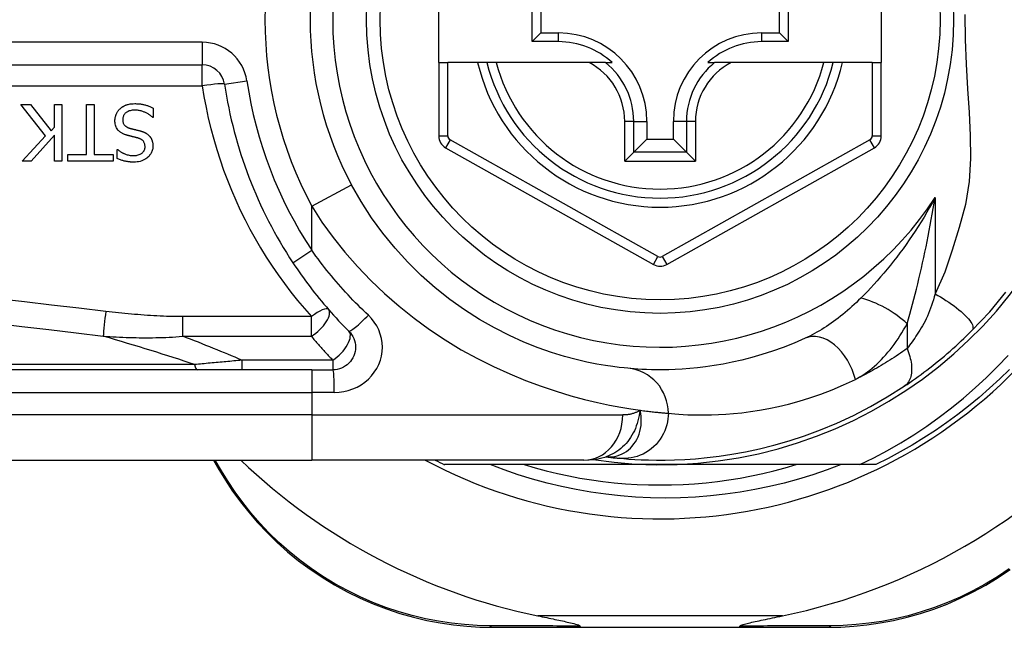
# Model space of a CAD drawing. Header units: inches. Extents: x 3.4 to 82.4, y 3.9 to 45.4.
# Tile 34 of 79: x 4.219 to 5.078, y 26.917 to 27.447. Entities that reach past the tile are written whole.
import ezdxf

# ---------------------------------------------------------------- set-up
doc = ezdxf.new("R2010")
doc.units = ezdxf.units.IN
doc.header["$MEASUREMENT"] = 0
doc.layers.add('Visible Edges(ANSI)', color=7, linetype='Continuous', lineweight=25)
doc.layers.add('Visible Tangent Edges(ANSI)', color=7, linetype='Continuous', lineweight=25)

msp = doc.modelspace()

# ---------------------------------------------------------------- linework, layer by layer
at = {"layer": 'Visible Edges(ANSI)'}
for p, q in [((4.58479, 27.4096), (4.58479, 27.4844)), ((4.97062, 27.4844), (4.97062, 27.4096)), ((4.66613, 27.42786), (4.66613, 27.46615)), ((4.88945, 27.46615), (4.88945, 27.42786)), ((4.6737, 27.45857), (4.6737, 27.43543)), ((4.88188, 27.43543), (4.88188, 27.45857)), ((4.66613, 27.42786), (4.6737, 27.43543)), ((4.68921, 27.42786), (4.66613, 27.42786)), ((4.6737, 27.43543), (4.68921, 27.43543)), ((4.86637, 27.43543), (4.88188, 27.43543)), ((4.88945, 27.42786), (4.86637, 27.42786)), ((4.88945, 27.42786), (4.88188, 27.43543)), ((3.72661, 27.40764), (4.37859, 27.40764)), ((4.58479, 27.4096), (4.58479, 27.34565)), ((4.58479, 27.4096), (4.59266, 27.4096)), ((4.61874, 27.4096), (4.59266, 27.4096)), ((4.62684, 27.4096), (4.61874, 27.4096)), ((4.63497, 27.4096), (4.62684, 27.4096)), ((4.71595, 27.4096), (4.63497, 27.4096)), ((4.73023, 27.4096), (4.71595, 27.4096)), ((4.73023, 27.4096), (4.73614, 27.4096)), ((4.81945, 27.4096), (4.82536, 27.4096)), ((4.83963, 27.4096), (4.82536, 27.4096)), ((4.92061, 27.4096), (4.83963, 27.4096)), ((4.92874, 27.4096), (4.92061, 27.4096)), ((4.93684, 27.4096), (4.92874, 27.4096)), ((4.96274, 27.4096), (4.93684, 27.4096)), ((4.96274, 27.4096), (4.97062, 27.4096)), ((4.97062, 27.34565), (4.97062, 27.4096)), ((4.24199, 27.34573), (4.22041, 27.37297)), ((4.22041, 27.37297), (4.2289, 27.37297)), ((4.2289, 27.37297), (4.24689, 27.35007)), ((4.24976, 27.37297), (4.2563, 27.37297)), ((4.24976, 27.35331), (4.24976, 27.37297)), ((4.2563, 27.37297), (4.2563, 27.32375)), ((4.2778, 27.32958), (4.2778, 27.37297)), ((4.2778, 27.37297), (4.28434, 27.37297)), ((4.28434, 27.37297), (4.28434, 27.32958)), ((4.33594, 27.37002), (4.33594, 27.3618)), ((4.33594, 27.3618), (4.33547, 27.3618)), ((4.24689, 27.35007), (4.24976, 27.35331)), ((4.76622, 27.35842), (4.76622, 27.34292)), ((4.78936, 27.34292), (4.78936, 27.35842)), ((4.22161, 27.32375), (4.24199, 27.34573)), ((4.24976, 27.34637), (4.22958, 27.32375)), ((4.24976, 27.32375), (4.24976, 27.34637)), ((4.7548, 27.33149), (4.76622, 27.34292)), ((4.76622, 27.34292), (4.78936, 27.34292)), ((4.80078, 27.33149), (4.78936, 27.34292)), ((4.3044, 27.32607), (4.3044, 27.33388)), ((4.3044, 27.33388), (4.30488, 27.33388)), ((4.59082, 27.33535), (4.77201, 27.23371)), ((4.78357, 27.23371), (4.96459, 27.33535)), ((4.26129, 27.32375), (4.26129, 27.32958)), ((4.26129, 27.32958), (4.2778, 27.32958)), ((4.28434, 27.32958), (4.30085, 27.32958)), ((4.30085, 27.32958), (4.30085, 27.32375)), ((4.7548, 27.33149), (4.74695, 27.32364)), ((4.80863, 27.32364), (4.80078, 27.33149)), ((4.22958, 27.32375), (4.22161, 27.32375)), ((4.2563, 27.32375), (4.24976, 27.32375)), ((4.30085, 27.32375), (4.26129, 27.32375)), ((4.4741, 27.14188), (3.82503, 27.14188)), ((4.4741, 27.14188), (4.49253, 27.14188)), ((3.82503, 27.06314), (4.4741, 27.06314)), ((4.38847, 27.06314), (4.39309, 27.05514)), ((4.71136, 27.06314), (4.4741, 27.06314)), ((4.77779, 27.05921), (4.58971, 27.05921)), ((4.73049, 27.06607), (4.73053, 27.06606)), ((4.95209, 27.05921), (4.77779, 27.05921)), ((4.96587, 27.05921), (4.95209, 27.05921)), ((4.63169, 26.91747), (4.70873, 26.91747)), ((4.70873, 26.91747), (4.84685, 26.91747)), ((4.84685, 26.91747), (4.92428, 26.91747))]:
    msp.add_line(p, q, dxfattribs=at)
at = {"layer": 'Visible Edges(ANSI)', "flags": 128}
for points in [[(4.30248, 27.35893), (4.30249, 27.35942), (4.30252, 27.35991), (4.30256, 27.36039), (4.30262, 27.36087), (4.30269, 27.36135), (4.30278, 27.36183), (4.30289, 27.3623), (4.30301, 27.36277), (4.30315, 27.36323), (4.3033, 27.3637), (4.30347, 27.36416), (4.30365, 27.36461), (4.30385, 27.36506), (4.30406, 27.3655), (4.30428, 27.36593), (4.30452, 27.36635), (4.30477, 27.36677), (4.30504, 27.36717), (4.30533, 27.36757), (4.30562, 27.36795), (4.30594, 27.36833), (4.30626, 27.36869), (4.3066, 27.36904), (4.30695, 27.36938)], [(4.30695, 27.36938), (4.30725, 27.36964), (4.30755, 27.3699), (4.30786, 27.37016), (4.30818, 27.3704), (4.3085, 27.37064), (4.30882, 27.37086), (4.30915, 27.37108), (4.30948, 27.37129), (4.30982, 27.3715), (4.31017, 27.37169), (4.31052, 27.37188), (4.31087, 27.37206), (4.31123, 27.37223), (4.31159, 27.3724), (4.31196, 27.37256), (4.31234, 27.3727), (4.31279, 27.37287), (4.31335, 27.37305), (4.31405, 27.37324), (4.31489, 27.37342), (4.31588, 27.37359), (4.31701, 27.37372), (4.31832, 27.37381), (4.31979, 27.37384)], [(4.32027, 27.36818), (4.31938, 27.36816), (4.31848, 27.36811), (4.31757, 27.36802), (4.31668, 27.36788), (4.31579, 27.36769), (4.31493, 27.36744), (4.31413, 27.36714), (4.31343, 27.36682), (4.31283, 27.36647), (4.31232, 27.36612), (4.31189, 27.36577), (4.31151, 27.36542), (4.31116, 27.36506), (4.31084, 27.36468), (4.31054, 27.36427), (4.31028, 27.36385), (4.31004, 27.3634), (4.30984, 27.36294), (4.30967, 27.36246), (4.30953, 27.36198), (4.30943, 27.36148), (4.30936, 27.36098), (4.30932, 27.36047), (4.3093, 27.35997)], [(4.31979, 27.37384), (4.32048, 27.37384), (4.32118, 27.37382), (4.32189, 27.3738), (4.3226, 27.37376), (4.32331, 27.37371), (4.32402, 27.37364), (4.32473, 27.37357), (4.32543, 27.37347), (4.32614, 27.37336), (4.32683, 27.37323), (4.32752, 27.37308), (4.3282, 27.37292), (4.32887, 27.37273), (4.32952, 27.37253), (4.33018, 27.37232), (4.33084, 27.3721), (4.33149, 27.37187), (4.33214, 27.37164), (4.33278, 27.37139), (4.33342, 27.37113), (4.33406, 27.37087), (4.33469, 27.37059), (4.33532, 27.37031), (4.33594, 27.37002)], [(4.33547, 27.3618), (4.33499, 27.36223), (4.33451, 27.36265), (4.33402, 27.36305), (4.33352, 27.36344), (4.33302, 27.36382), (4.3325, 27.36418), (4.33197, 27.36452), (4.33144, 27.36486), (4.33089, 27.36517), (4.33034, 27.36548), (4.32977, 27.36577), (4.3292, 27.36604), (4.32862, 27.36631), (4.32803, 27.36655), (4.32741, 27.3668), (4.32674, 27.36703), (4.32604, 27.36726), (4.32531, 27.36748), (4.32454, 27.36767), (4.32374, 27.36784), (4.32291, 27.36798), (4.32205, 27.36809), (4.32117, 27.36816), (4.32027, 27.36818)], [(4.3093, 27.35997), (4.30932, 27.35935), (4.30937, 27.35873), (4.30947, 27.35812), (4.3096, 27.35752), (4.30979, 27.35693), (4.31002, 27.35637), (4.31028, 27.35588), (4.31055, 27.35546), (4.31082, 27.3551), (4.31108, 27.3548), (4.31134, 27.35455), (4.3116, 27.35432), (4.31187, 27.3541), (4.31215, 27.35389), (4.31245, 27.35369), (4.31275, 27.35351), (4.31306, 27.35334), (4.31337, 27.35318), (4.3137, 27.35303), (4.31402, 27.35289), (4.31435, 27.35276), (4.31469, 27.35264), (4.31503, 27.35253), (4.31537, 27.35243)], [(4.31225, 27.34653), (4.31173, 27.34669), (4.31121, 27.34688), (4.31069, 27.34707), (4.31017, 27.34728), (4.30966, 27.34751), (4.30916, 27.34775), (4.30867, 27.348), (4.30819, 27.34828), (4.30772, 27.34857), (4.30726, 27.34888), (4.30682, 27.34921), (4.30637, 27.34958), (4.30588, 27.35003), (4.30538, 27.35055), (4.30488, 27.35115), (4.30439, 27.35185), (4.30393, 27.35264), (4.30352, 27.35347), (4.30319, 27.35434), (4.30293, 27.35523), (4.30273, 27.35614), (4.30259, 27.35706), (4.30251, 27.35799), (4.30248, 27.35893)], [(4.31537, 27.35243), (4.31573, 27.35232), (4.31608, 27.35223), (4.31641, 27.35214), (4.31672, 27.35206), (4.31702, 27.35198), (4.31731, 27.3519), (4.3176, 27.35183), (4.31787, 27.35176), (4.31815, 27.35169), (4.31843, 27.35162), (4.31872, 27.35155), (4.31901, 27.35148), (4.31932, 27.35141), (4.31964, 27.35133), (4.31998, 27.35125), (4.32033, 27.35117), (4.32071, 27.35107), (4.32112, 27.35098), (4.32155, 27.35087), (4.32202, 27.35076), (4.32252, 27.35063), (4.32306, 27.3505), (4.32364, 27.35035), (4.32426, 27.35019)], [(4.32234, 27.34393), (4.32189, 27.34406), (4.32143, 27.34417), (4.32098, 27.34429), (4.32053, 27.3444), (4.32009, 27.34452), (4.31965, 27.34463), (4.31921, 27.34473), (4.31877, 27.34484), (4.31834, 27.34495), (4.31791, 27.34505), (4.31749, 27.34516), (4.31706, 27.34526), (4.31664, 27.34536), (4.31623, 27.34546), (4.31581, 27.34557), (4.3154, 27.34567), (4.315, 27.34577), (4.3146, 27.34588), (4.3142, 27.34598), (4.3138, 27.34609), (4.31341, 27.34619), (4.31302, 27.3463), (4.31264, 27.34641), (4.31225, 27.34653)], [(4.32877, 27.33628), (4.32875, 27.33687), (4.3287, 27.33747), (4.32861, 27.33806), (4.32848, 27.33864), (4.32831, 27.33921), (4.32808, 27.33975), (4.32783, 27.34024), (4.32757, 27.34066), (4.32729, 27.34103), (4.32701, 27.34135), (4.32674, 27.34163), (4.32646, 27.34189), (4.32616, 27.34213), (4.32585, 27.34236), (4.32554, 27.34257), (4.32521, 27.34277), (4.32487, 27.34296), (4.32453, 27.34314), (4.32417, 27.3433), (4.32382, 27.34345), (4.32345, 27.34359), (4.32309, 27.34371), (4.32272, 27.34383), (4.32234, 27.34393)], [(4.32426, 27.35019), (4.32455, 27.35012), (4.32483, 27.35004), (4.32512, 27.34995), (4.32541, 27.34986), (4.32569, 27.34977), (4.32598, 27.34968), (4.32626, 27.34958), (4.32654, 27.34948), (4.32683, 27.34938), (4.32711, 27.34927), (4.32738, 27.34916), (4.32766, 27.34904), (4.32793, 27.34892), (4.32821, 27.3488), (4.32848, 27.34867), (4.32874, 27.34854), (4.32903, 27.3484), (4.32938, 27.34821), (4.32979, 27.34797), (4.33025, 27.34767), (4.33074, 27.34731), (4.33128, 27.3469), (4.33183, 27.34641), (4.33239, 27.34585)], [(4.33239, 27.34585), (4.3326, 27.34562), (4.33279, 27.3454), (4.33298, 27.34517), (4.33316, 27.34493), (4.33333, 27.34469), (4.3335, 27.34445), (4.33366, 27.3442), (4.33382, 27.34395), (4.33396, 27.34369), (4.33411, 27.34343), (4.33424, 27.34317), (4.33437, 27.3429), (4.3345, 27.34263), (4.33461, 27.34236), (4.33472, 27.34208), (4.33484, 27.34177), (4.33496, 27.34141), (4.33509, 27.34097), (4.33522, 27.34048), (4.33533, 27.33991), (4.33543, 27.33928), (4.33551, 27.33858), (4.33557, 27.3378), (4.33558, 27.33695)], [(4.30488, 27.33388), (4.30524, 27.33356), (4.30561, 27.33325), (4.30599, 27.33295), (4.30638, 27.33266), (4.30678, 27.33238), (4.30719, 27.33211), (4.3076, 27.33184), (4.30802, 27.33159), (4.30844, 27.33135), (4.30887, 27.33111), (4.3093, 27.33089), (4.30974, 27.33067), (4.31018, 27.33046), (4.31062, 27.33026), (4.31112, 27.33004), (4.3117, 27.32981), (4.31237, 27.32957), (4.31312, 27.32932), (4.31395, 27.3291), (4.31486, 27.3289), (4.31579, 27.32874), (4.31672, 27.32863), (4.31766, 27.32856), (4.3186, 27.32854)], [(4.3186, 27.32854), (4.31945, 27.32856), (4.3203, 27.32862), (4.32115, 27.32873), (4.32199, 27.32889), (4.32281, 27.3291), (4.32362, 27.32938), (4.32437, 27.3297), (4.32502, 27.33005), (4.32559, 27.33041), (4.32607, 27.33076), (4.32648, 27.3311), (4.32681, 27.33142), (4.32712, 27.33175), (4.3274, 27.33209), (4.32766, 27.33245), (4.3279, 27.33283), (4.3281, 27.33323), (4.32829, 27.33364), (4.32844, 27.33406), (4.32856, 27.33449), (4.32865, 27.33493), (4.32872, 27.33538), (4.32875, 27.33583), (4.32877, 27.33628)], [(4.33558, 27.33695), (4.33556, 27.33615), (4.3355, 27.33536), (4.33539, 27.33457), (4.33523, 27.33379), (4.33502, 27.33302), (4.33476, 27.33227), (4.33445, 27.33152), (4.33409, 27.33081), (4.33369, 27.33012), (4.33325, 27.32946), (4.33276, 27.32882), (4.33224, 27.32821), (4.33168, 27.32762), (4.33101, 27.327), (4.33023, 27.32635), (4.32932, 27.3257), (4.32828, 27.32507), (4.3271, 27.32448), (4.32582, 27.32396), (4.32451, 27.32355), (4.32316, 27.32325), (4.3218, 27.32304), (4.32042, 27.32291), (4.31903, 27.32288)], [(4.31903, 27.32288), (4.31847, 27.32288), (4.3179, 27.32289), (4.31733, 27.32291), (4.31676, 27.32294), (4.3162, 27.32298), (4.31563, 27.32302), (4.31507, 27.32307), (4.3145, 27.32314), (4.31394, 27.32321), (4.31338, 27.32329), (4.31282, 27.32338), (4.31226, 27.32348), (4.3117, 27.32359), (4.31115, 27.32371), (4.31057, 27.32384), (4.30997, 27.324), (4.30934, 27.32417), (4.30869, 27.32437), (4.30801, 27.32458), (4.30732, 27.32482), (4.30661, 27.32509), (4.30588, 27.32539), (4.30514, 27.32571), (4.3044, 27.32607)], [(4.74977, 27.14317), (4.74653, 27.14349), (4.74217, 27.14397), (4.73669, 27.14466), (4.73015, 27.14562), (4.72259, 27.14691), (4.71407, 27.1486), (4.70463, 27.15078), (4.69431, 27.15353), (4.68319, 27.15695), (4.6714, 27.16111), (4.65908, 27.16604), (4.64636, 27.17177), (4.63339, 27.17832), (4.6203, 27.18572), (4.60724, 27.19401), (4.59434, 27.2032), (4.58176, 27.21326), (4.56958, 27.22412), (4.55786, 27.23573), (4.54669, 27.24803), (4.53612, 27.26097), (4.52624, 27.27447), (4.51711, 27.28849), (4.50881, 27.30297)], [(4.45768, 27.23516), (4.45947, 27.23248), (4.46128, 27.22982), (4.46311, 27.22718), (4.46497, 27.22454), (4.46684, 27.22193), (4.46874, 27.21932), (4.47067, 27.21674), (4.47261, 27.21417), (4.47458, 27.21161), (4.47656, 27.20907), (4.47857, 27.20655), (4.4806, 27.20405), (4.48265, 27.20157), (4.48472, 27.1991), (4.48681, 27.19665), (4.48892, 27.19422), (4.49104, 27.19181), (4.49319, 27.18942), (4.49535, 27.18704), (4.49754, 27.18469), (4.49974, 27.18236), (4.50196, 27.18005), (4.50419, 27.17776), (4.50644, 27.17549)], [(5.04968, 27.17603), (5.06515, 27.19249), (5.07936, 27.20945)], [(4.50644, 27.17549), (4.50773, 27.17407), (4.50887, 27.17252), (4.50985, 27.17086), (4.51067, 27.16912), (4.51133, 27.1673), (4.51181, 27.16543), (4.5121, 27.16352), (4.51221, 27.16159), (4.51212, 27.15965), (4.51183, 27.15774), (4.51135, 27.15586), (4.51069, 27.15404), (4.50986, 27.15229), (4.50887, 27.15062), (4.50773, 27.14907), (4.50644, 27.14764), (4.50502, 27.14635), (4.50347, 27.14521), (4.50181, 27.14422), (4.50007, 27.14339), (4.49825, 27.14273), (4.49637, 27.14226), (4.49446, 27.14198), (4.49253, 27.14188)], [(4.99073, 27.12762), (4.99309, 27.12921), (4.99549, 27.13085), (4.99792, 27.13253), (5.00038, 27.13427), (5.00286, 27.13605), (5.00536, 27.13788), (5.00788, 27.13975), (5.01041, 27.14166), (5.01295, 27.14361), (5.01549, 27.1456), (5.01805, 27.14763), (5.02059, 27.14969), (5.02313, 27.15178), (5.02565, 27.15389), (5.02815, 27.15602), (5.03063, 27.15818), (5.0331, 27.16035), (5.03554, 27.16255), (5.03796, 27.16476), (5.04035, 27.16699), (5.04273, 27.16923), (5.04507, 27.17149), (5.04739, 27.17376), (5.04968, 27.17603)], [(4.90426, 27.16933), (4.8946, 27.16513), (4.8851, 27.16137), (4.87576, 27.15804), (4.86663, 27.1551), (4.85773, 27.15254), (4.84909, 27.15033), (4.84073, 27.14845), (4.83268, 27.14686), (4.82493, 27.14554), (4.8175, 27.14447), (4.8104, 27.14362), (4.80361, 27.14297), (4.79717, 27.14249), (4.79106, 27.14217), (4.78531, 27.14198), (4.7799, 27.14189), (4.77486, 27.14189), (4.77017, 27.14197), (4.76585, 27.1421), (4.76189, 27.14228), (4.7583, 27.14249), (4.75508, 27.14272), (4.75223, 27.14295), (4.74977, 27.14317)], [(4.95209, 27.05921), (4.96413, 27.06518), (4.97597, 27.07152), (4.98761, 27.07824), (4.99903, 27.08533), (5.01022, 27.09277), (5.02118, 27.10057), (5.03189, 27.10873), (5.04235, 27.11723), (5.05255, 27.12607), (5.06245, 27.13522), (5.07204, 27.14468), (5.08131, 27.15442)], [(5.08255, 27.14224), (5.07396, 27.13388), (5.06513, 27.12576), (5.05609, 27.11789), (5.04683, 27.11028), (5.03736, 27.10293), (5.02769, 27.09584), (5.01782, 27.08903), (5.00777, 27.08249), (4.99755, 27.07623), (4.98715, 27.07026), (4.97659, 27.06459), (4.96587, 27.05921)], [(4.74254, 27.06477), (4.74626, 27.06444), (4.75063, 27.0641), (4.75567, 27.06378), (4.76135, 27.0635), (4.76767, 27.06328), (4.77464, 27.06316), (4.78223, 27.06317), (4.79045, 27.06335), (4.79928, 27.06374), (4.80871, 27.06439), (4.81873, 27.06533), (4.82933, 27.06662), (4.84049, 27.0683), (4.85219, 27.07042), (4.8644, 27.07304), (4.87709, 27.07621), (4.89024, 27.07998), (4.9038, 27.08441), (4.91772, 27.08956), (4.93198, 27.09547), (4.94646, 27.10219), (4.96114, 27.10977), (4.97591, 27.11822), (4.99073, 27.12762)], [(4.93558, 27.05921), (4.92334, 27.05461), (4.91095, 27.05038), (4.89844, 27.04656), (4.88584, 27.04313), (4.87314, 27.04009), (4.86037, 27.03746), (4.84753, 27.03523), (4.83462, 27.0334), (4.82167, 27.03197), (4.80867, 27.03095), (4.79564, 27.03033), (4.78259, 27.03012), (4.76953, 27.03033), (4.75646, 27.03094), (4.74341, 27.03196), (4.73042, 27.03339), (4.7175, 27.03522), (4.70465, 27.03746), (4.69188, 27.0401), (4.67921, 27.04313), (4.66664, 27.04656), (4.65417, 27.05039), (4.64184, 27.0546), (4.62963, 27.05921)], [(4.65924, 27.05921), (4.66886, 27.05639), (4.67855, 27.05382), (4.6883, 27.05149), (4.69811, 27.0494), (4.70796, 27.04755), (4.71786, 27.04594), (4.72779, 27.04458), (4.73775, 27.04347), (4.74774, 27.0426), (4.75775, 27.04199), (4.76777, 27.04161), (4.77779, 27.04149), (4.78782, 27.04161), (4.79783, 27.04199), (4.80784, 27.0426), (4.81783, 27.04347), (4.82779, 27.04458), (4.83772, 27.04594), (4.84762, 27.04755), (4.85747, 27.0494), (4.86728, 27.05149), (4.87703, 27.05382), (4.88672, 27.05639), (4.89634, 27.05921)], [(4.71136, 27.06314), (4.7209, 27.06384), (4.73079, 27.06617)], [(4.73053, 27.06606), (4.73119, 27.06598), (4.73184, 27.0659), (4.73247, 27.06583), (4.73308, 27.06576), (4.73369, 27.06569), (4.73428, 27.06562), (4.73485, 27.06555), (4.73541, 27.06549), (4.73596, 27.06543), (4.7365, 27.06537), (4.73702, 27.06531), (4.73753, 27.06526), (4.73802, 27.06521), (4.7385, 27.06516), (4.73897, 27.06511), (4.73942, 27.06507), (4.73986, 27.06502), (4.74028, 27.06498), (4.74069, 27.06494), (4.74109, 27.0649), (4.74147, 27.06486), (4.74184, 27.06483), (4.74219, 27.0648), (4.74254, 27.06477)], [(4.39309, 27.05514), (4.39884, 27.04565), (4.4051, 27.03623), (4.41187, 27.0269), (4.41913, 27.01772), (4.42688, 27.00873), (4.4351, 26.99996), (4.44381, 26.99146), (4.45298, 26.98327), (4.46261, 26.97544), (4.47266, 26.96801), (4.4831, 26.96102), (4.49386, 26.95448), (4.50491, 26.94843), (4.51619, 26.94289), (4.52766, 26.93788), (4.53926, 26.93343), (4.55095, 26.92956), (4.56269, 26.92625), (4.57442, 26.92349), (4.58612, 26.92127), (4.59775, 26.91957), (4.60926, 26.91839), (4.62058, 26.9177), (4.63169, 26.91747)], [(4.92428, 26.91747), (4.93535, 26.9177), (4.94665, 26.91838), (4.95812, 26.91956), (4.96972, 26.92125), (4.98139, 26.92346), (4.99309, 26.92621), (5.0048, 26.9295), (5.01646, 26.93335), (5.02805, 26.93777), (5.03949, 26.94275), (5.05075, 26.94827), (5.06179, 26.9543), (5.07254, 26.9608), (5.08296, 26.96777)], [(4.67113, 26.92747), (4.67313, 26.92706), (4.6751, 26.92666), (4.67703, 26.92626), (4.67894, 26.92587), (4.68081, 26.92548), (4.68264, 26.9251), (4.68443, 26.92473), (4.68617, 26.92437), (4.68786, 26.92401), (4.6895, 26.92366), (4.69109, 26.92333), (4.69262, 26.923), (4.69409, 26.92268), (4.69549, 26.92237), (4.69683, 26.92207), (4.69821, 26.92176), (4.69968, 26.92142), (4.70118, 26.92105), (4.70267, 26.92068), (4.70409, 26.92029), (4.70538, 26.91991), (4.70659, 26.91949), (4.70757, 26.91905), (4.70813, 26.91855)], [(4.84745, 26.91855), (4.84784, 26.91896), (4.84856, 26.91932), (4.84939, 26.91964), (4.85034, 26.91995), (4.85135, 26.92025), (4.85241, 26.92054), (4.85358, 26.92085), (4.85484, 26.92116), (4.8562, 26.92149), (4.85765, 26.92182), (4.85917, 26.92217), (4.86076, 26.92252), (4.86242, 26.92288), (4.86413, 26.92325), (4.8659, 26.92362), (4.86774, 26.92401), (4.86964, 26.92441), (4.87161, 26.92482), (4.87363, 26.92524), (4.8757, 26.92567), (4.87782, 26.92611), (4.87999, 26.92656), (4.8822, 26.92701), (4.88445, 26.92747)], [(4.70873, 26.91747), (4.70871, 26.91748), (4.70868, 26.91748), (4.70866, 26.91749), (4.70863, 26.9175), (4.7086, 26.91752), (4.70858, 26.91754), (4.70855, 26.91757), (4.70853, 26.91759), (4.7085, 26.91763), (4.70847, 26.91766), (4.70845, 26.9177), (4.70842, 26.91775), (4.7084, 26.91779), (4.70837, 26.91784), (4.70835, 26.9179), (4.70832, 26.91795), (4.7083, 26.91802), (4.70827, 26.91808), (4.70825, 26.91815), (4.70823, 26.91822), (4.7082, 26.9183), (4.70818, 26.91838), (4.70816, 26.91846), (4.70813, 26.91855)], [(4.84685, 26.91747), (4.84687, 26.91748), (4.8469, 26.91748), (4.84692, 26.91749), (4.84695, 26.9175), (4.84698, 26.91752), (4.847, 26.91754), (4.84703, 26.91757), (4.84705, 26.91759), (4.84708, 26.91763), (4.84711, 26.91766), (4.84713, 26.9177), (4.84716, 26.91775), (4.84718, 26.91779), (4.84721, 26.91784), (4.84723, 26.9179), (4.84726, 26.91795), (4.84728, 26.91802), (4.84731, 26.91808), (4.84733, 26.91815), (4.84735, 26.91822), (4.84738, 26.9183), (4.8474, 26.91838), (4.84743, 26.91846), (4.84745, 26.91855)]]:
    msp.add_lwpolyline(points, dxfattribs=at)
at = {"layer": 'Visible Edges(ANSI)'}
msp.add_circle((4.77779, 27.447), 0.25591, dxfattribs=at)
for centre, radius, start, end in [((4.77779, 27.447), 0.43504, 241.92751, 118.07249), ((4.77779, 27.447), 0.3878, 261.33391, 70.21195), ((4.77779, 27.447), 0.30512, 151.83282, 208.16718), ((4.68921, 27.35842), 0.07702, 0, 90), ((4.68921, 27.35842), 0.06944, 47.48259, 90), ((4.86637, 27.35842), 0.07702, 90, 180), ((4.86637, 27.35842), 0.06944, 90, 132.51741), ((4.37859, 27.38796), 0.01969, 8.41327, 90), ((4.77779, 27.447), 0.15551, 193.91643, 346.08357), ((4.77779, 27.447), 0.38386, 188.41327, 213.49631), ((4.5966, 27.34565), 0.01181, 180, 240.70877), ((4.95881, 27.34565), 0.01181, 299.31319, 0), ((4.77779, 27.24401), 0.01181, 240.70877, 299.31319), ((4.77779, 27.44615), 0.52953, 281.6205, 318.6133), ((4.77779, 27.44615), 0.52953, 226.3272, 258.3795), ((4.77779, 27.447), 0.431, 242.95157, 244.12615)]:
    msp.add_arc(centre, radius, start, end, dxfattribs=at)
at = {"layer": 'Visible Tangent Edges(ANSI)'}
for p, q in [((4.68921, 27.42786), (4.68921, 27.43543)), ((4.86637, 27.42786), (4.86637, 27.43543)), ((4.37859, 27.42733), (3.72661, 27.42733)), ((4.37859, 27.42733), (4.37859, 27.40764)), ((4.37859, 27.38935), (4.37859, 27.40764)), ((4.59266, 27.34565), (4.59266, 27.4096)), ((4.96274, 27.4096), (4.96274, 27.34565)), ((4.39806, 27.39084), (4.41754, 27.39372)), ((3.72661, 27.38935), (4.37859, 27.38935)), ((4.74695, 27.32364), (4.74695, 27.35842)), ((4.7548, 27.35842), (4.74695, 27.35842)), ((4.7548, 27.33149), (4.7548, 27.35842)), ((4.7548, 27.35842), (4.76622, 27.35842)), ((4.80078, 27.35842), (4.78936, 27.35842)), ((4.80863, 27.35842), (4.80078, 27.35842)), ((4.80078, 27.35842), (4.80078, 27.33149)), ((4.80863, 27.35842), (4.80863, 27.32364)), ((4.58479, 27.34565), (4.59266, 27.34565)), ((4.59468, 27.34222), (4.59082, 27.33535)), ((4.77586, 27.24058), (4.59468, 27.34222)), ((4.96073, 27.34221), (4.77972, 27.24058)), ((4.96459, 27.33535), (4.96073, 27.34221)), ((4.96274, 27.34565), (4.97062, 27.34565)), ((4.80078, 27.33149), (4.7548, 27.33149)), ((4.74695, 27.32364), (4.80863, 27.32364)), ((4.4741, 27.28439), (4.50881, 27.30297)), ((5.0175, 27.29204), (5.0175, 27.20811)), ((4.4741, 27.24602), (4.4741, 27.28439)), ((4.45768, 27.23516), (4.4741, 27.24602)), ((4.77201, 27.23371), (4.77586, 27.24058)), ((4.77972, 27.24058), (4.78357, 27.23371)), ((4.47375, 27.18821), (4.36155, 27.18821)), ((4.36155, 27.17111), (4.36155, 27.18821)), ((4.47375, 27.17111), (4.47375, 27.18821)), ((4.99319, 27.18204), (4.99319, 27.16038)), ((4.36155, 27.17111), (4.47375, 27.17111)), ((4.37185, 27.14648), (3.82271, 27.14648)), ((4.41318, 27.15023), (4.41318, 27.14188)), ((4.49253, 27.15023), (4.41318, 27.15023)), ((4.49253, 27.15023), (4.49253, 27.14188)), ((4.4741, 27.14188), (4.4741, 27.1222)), ((3.82503, 27.1222), (4.4741, 27.1222)), ((4.49376, 27.1222), (4.4741, 27.1222)), ((4.4741, 27.1222), (4.4741, 27.10251)), ((4.4741, 27.10251), (3.82503, 27.10251)), ((4.4741, 27.10251), (4.74525, 27.10251)), ((4.4741, 27.10251), (4.4741, 27.06314)), ((4.39546, 27.05369), (4.38995, 27.06314)), ((4.88445, 26.92747), (4.67113, 26.92747))]:
    msp.add_line(p, q, dxfattribs=at)
at = {"layer": 'Visible Tangent Edges(ANSI)', "flags": 128}
for points in [[(5.04356, 27.45142), (5.04381, 27.42979), (5.0447, 27.40811), (5.0459, 27.38689), (5.04714, 27.36621), (5.04808, 27.34595), (5.04829, 27.32598), (5.0472, 27.30606), (5.0441, 27.28594), (5.03851, 27.2659), (5.03258, 27.24628), (5.02613, 27.22703), (5.0175, 27.20811)], [(4.37859, 27.38935), (4.38013, 27.37996), (4.38191, 27.37061), (4.38391, 27.36133), (4.38614, 27.3521), (4.38859, 27.34294), (4.39126, 27.33385), (4.39415, 27.32483), (4.39725, 27.31591), (4.40057, 27.30707), (4.4041, 27.29832), (4.40783, 27.28967), (4.41178, 27.28113), (4.41592, 27.27271), (4.42025, 27.26439), (4.42479, 27.25619), (4.42951, 27.24811), (4.43442, 27.24015), (4.43951, 27.23233), (4.44479, 27.22463), (4.45024, 27.21706), (4.45586, 27.20963), (4.46166, 27.20235), (4.46763, 27.1952), (4.47375, 27.18821)], [(5.0175, 27.29204), (5.01518, 27.28771), (5.01282, 27.28342), (5.01041, 27.2792), (5.00795, 27.27502), (5.00545, 27.27091), (5.00291, 27.26684), (5.00033, 27.26284), (4.99772, 27.2589), (4.99507, 27.25501), (4.99239, 27.25119), (4.98968, 27.24743), (4.98694, 27.24373), (4.98418, 27.2401), (4.9814, 27.23652), (4.97859, 27.23301), (4.97576, 27.22955), (4.97291, 27.22616), (4.97004, 27.22283), (4.96717, 27.21956), (4.96429, 27.21636), (4.9614, 27.21324), (4.95852, 27.21019), (4.95565, 27.20723), (4.9528, 27.20435)], [(4.99319, 27.18204), (4.99438, 27.18617), (4.99557, 27.19038), (4.99675, 27.19466), (4.99792, 27.19899), (4.99907, 27.20338), (5.00021, 27.20781), (5.00133, 27.21228), (5.00244, 27.21678), (5.00353, 27.22131), (5.0046, 27.22587), (5.00565, 27.23045), (5.00668, 27.23505), (5.00769, 27.23969), (5.00869, 27.24435), (5.00966, 27.24903), (5.01062, 27.25374), (5.01155, 27.25847), (5.01247, 27.26322), (5.01336, 27.26798), (5.01423, 27.27277), (5.01508, 27.27757), (5.01591, 27.28238), (5.01671, 27.2872), (5.0175, 27.29204)], [(4.4741, 27.28439), (4.48298, 27.27068), (4.49262, 27.25733), (4.50296, 27.24438), (4.51395, 27.23185), (4.52553, 27.21979), (4.53765, 27.20824), (4.55026, 27.19723), (4.5633, 27.18681), (4.57671, 27.17701), (4.59045, 27.16787), (4.60444, 27.15943), (4.61854, 27.15171), (4.63267, 27.14468), (4.6467, 27.13833), (4.66055, 27.13263), (4.67409, 27.12758), (4.68724, 27.12314), (4.69987, 27.11931), (4.7119, 27.11605), (4.72321, 27.11335), (4.73374, 27.11111), (4.74346, 27.10929), (4.75233, 27.10782), (4.76032, 27.10665)], [(4.52344, 27.18942), (4.52116, 27.19157), (4.5189, 27.19374), (4.51666, 27.19593), (4.51443, 27.19814), (4.51222, 27.20038), (4.51003, 27.20263), (4.50786, 27.2049), (4.50571, 27.20718), (4.50357, 27.20949), (4.50146, 27.21181), (4.49936, 27.21415), (4.49729, 27.21651), (4.49524, 27.21888), (4.4932, 27.22128), (4.49119, 27.22368), (4.4892, 27.22611), (4.48724, 27.22855), (4.48529, 27.231), (4.48337, 27.23347), (4.48147, 27.23595), (4.47959, 27.23845), (4.47774, 27.24096), (4.47591, 27.24348), (4.4741, 27.24602)], [(5.0175, 27.20811), (5.01681, 27.20553), (5.01609, 27.20298), (5.01532, 27.20047), (5.0145, 27.198), (5.01365, 27.19557), (5.01275, 27.19319), (5.01181, 27.19087), (5.01084, 27.1886), (5.00982, 27.1864), (5.00877, 27.18427), (5.00769, 27.18221), (5.00658, 27.18023), (5.00545, 27.17833), (5.0043, 27.17651), (5.00316, 27.17472), (5.00202, 27.17297), (5.00089, 27.17126), (4.99976, 27.16958), (4.99864, 27.16794), (4.99752, 27.16634), (4.99642, 27.16479), (4.99533, 27.16327), (4.99425, 27.1618), (4.99319, 27.16038)], [(5.0175, 27.20811), (5.01986, 27.20678), (5.02225, 27.20539), (5.02466, 27.20393), (5.02706, 27.20241), (5.02944, 27.20084), (5.03178, 27.19923), (5.03406, 27.19759), (5.03626, 27.19592), (5.03835, 27.19426), (5.04032, 27.19259), (5.04216, 27.19095), (5.04384, 27.18934), (5.04535, 27.18777), (5.04668, 27.18626), (5.04782, 27.18482), (5.04877, 27.18346), (5.04952, 27.18218), (5.05007, 27.181), (5.05044, 27.17992), (5.05061, 27.17893), (5.05062, 27.17806), (5.05045, 27.17728), (5.05014, 27.17661), (5.04968, 27.17603)], [(4.29457, 27.19272), (4.2709, 27.19548), (4.24723, 27.19825), (4.22356, 27.20103), (4.19989, 27.20382)], [(4.9528, 27.20435), (4.9509, 27.20247), (4.94898, 27.20062), (4.94704, 27.1988), (4.94509, 27.19702), (4.94312, 27.19527), (4.94114, 27.19355), (4.93914, 27.19186), (4.93714, 27.19022), (4.93513, 27.1886), (4.93311, 27.18703), (4.93108, 27.1855), (4.92905, 27.184), (4.927, 27.18255), (4.92495, 27.18113), (4.92289, 27.17975), (4.92082, 27.17841), (4.91875, 27.17711), (4.91667, 27.17585), (4.91459, 27.17464), (4.91251, 27.17348), (4.91044, 27.17236), (4.90837, 27.1713), (4.90631, 27.17029), (4.90426, 27.16933)], [(4.36155, 27.18821), (4.35875, 27.18822), (4.35595, 27.18825), (4.35315, 27.1883), (4.35035, 27.18837), (4.34756, 27.18846), (4.34476, 27.18856), (4.34196, 27.18869), (4.33916, 27.18882), (4.33637, 27.18898), (4.33357, 27.18915), (4.33078, 27.18933), (4.32799, 27.18952), (4.3252, 27.18973), (4.32241, 27.18995), (4.31962, 27.19018), (4.31683, 27.19042), (4.31404, 27.19067), (4.31126, 27.19093), (4.30847, 27.19121), (4.30569, 27.19149), (4.30291, 27.19178), (4.30013, 27.19209), (4.29735, 27.1924), (4.29457, 27.19272)], [(4.49376, 27.1222), (4.49787, 27.12239), (4.50196, 27.12296), (4.50597, 27.1239), (4.50985, 27.12521), (4.51357, 27.12686), (4.5171, 27.12885), (4.5204, 27.13114), (4.52343, 27.13372), (4.52618, 27.13657), (4.52862, 27.13968), (4.53074, 27.143), (4.53251, 27.14651), (4.53391, 27.15015), (4.53493, 27.15391), (4.53555, 27.15774), (4.53575, 27.1616), (4.53552, 27.16546), (4.53489, 27.16928), (4.53387, 27.17303), (4.53247, 27.17667), (4.53071, 27.18016), (4.52861, 27.18347), (4.52618, 27.18657), (4.52344, 27.18942)], [(4.19757, 27.18261), (4.22124, 27.17974), (4.24491, 27.17689), (4.26858, 27.17404), (4.29225, 27.1712)], [(4.94804, 27.1335), (4.95019, 27.1346), (4.95234, 27.13582), (4.95447, 27.13713), (4.95658, 27.13855), (4.95868, 27.14005), (4.96076, 27.14165), (4.96281, 27.14333), (4.96485, 27.14509), (4.96685, 27.14693), (4.96883, 27.14884), (4.97077, 27.15082), (4.97269, 27.15287), (4.97458, 27.15498), (4.97643, 27.15716), (4.97826, 27.1594), (4.98006, 27.1617), (4.98182, 27.16407), (4.98356, 27.16648), (4.98526, 27.16896), (4.98692, 27.17148), (4.98855, 27.17405), (4.99014, 27.17667), (4.99168, 27.17934), (4.99319, 27.18204)], [(4.29225, 27.1712), (4.2951, 27.17101), (4.29795, 27.17083), (4.3008, 27.17066), (4.30366, 27.17051), (4.30652, 27.17037), (4.30938, 27.17025), (4.31225, 27.17014), (4.31512, 27.17005), (4.318, 27.16997), (4.32087, 27.1699), (4.32376, 27.16986), (4.32664, 27.16983), (4.32953, 27.16982), (4.33242, 27.16982), (4.33532, 27.16985), (4.33822, 27.1699), (4.34112, 27.16996), (4.34403, 27.17005), (4.34694, 27.17016), (4.34985, 27.1703), (4.35277, 27.17046), (4.3557, 27.17065), (4.35862, 27.17087), (4.36155, 27.17111)], [(4.47375, 27.17111), (4.47451, 27.17021), (4.47527, 27.16931), (4.47604, 27.16841), (4.4768, 27.16752), (4.47757, 27.16663), (4.47834, 27.16574), (4.47911, 27.16485), (4.47988, 27.16397), (4.48066, 27.16309), (4.48144, 27.16222), (4.48222, 27.16134), (4.483, 27.16047), (4.48378, 27.1596), (4.48457, 27.15873), (4.48535, 27.15787), (4.48614, 27.15701), (4.48693, 27.15615), (4.48773, 27.1553), (4.48852, 27.15445), (4.48932, 27.1536), (4.49012, 27.15275), (4.49092, 27.15191), (4.49172, 27.15106), (4.49253, 27.15023)], [(4.99319, 27.16038), (4.99129, 27.15903), (4.98939, 27.1577), (4.98748, 27.1564), (4.98559, 27.15512), (4.9837, 27.15386), (4.98182, 27.15262), (4.97993, 27.15141), (4.97804, 27.15021), (4.97615, 27.14903), (4.97426, 27.14786), (4.97237, 27.14672), (4.97049, 27.14559), (4.9686, 27.14448), (4.96671, 27.14339), (4.96483, 27.14232), (4.96295, 27.14126), (4.96107, 27.14023), (4.95919, 27.13921), (4.95732, 27.13822), (4.95546, 27.13724), (4.9536, 27.13628), (4.95174, 27.13533), (4.94989, 27.13441), (4.94804, 27.1335)], [(4.99319, 27.16038), (4.99386, 27.1587), (4.99447, 27.157), (4.99503, 27.15529), (4.99553, 27.15357), (4.99597, 27.15185), (4.99634, 27.15014), (4.99665, 27.14844), (4.99688, 27.14676), (4.99704, 27.14511), (4.99712, 27.14349), (4.99712, 27.14191), (4.99705, 27.14038), (4.9969, 27.13891), (4.99667, 27.1375), (4.99636, 27.13616), (4.99599, 27.13488), (4.99554, 27.13369), (4.99502, 27.13257), (4.99444, 27.13153), (4.9938, 27.13058), (4.99311, 27.12971), (4.99236, 27.12893), (4.99156, 27.12823), (4.99073, 27.12762)], [(4.41318, 27.15023), (4.41144, 27.15006), (4.40971, 27.1499), (4.40798, 27.14974), (4.40624, 27.14958), (4.40451, 27.14942), (4.40278, 27.14926), (4.40105, 27.1491), (4.39932, 27.14894), (4.39759, 27.14878), (4.39586, 27.14862), (4.39414, 27.14847), (4.39241, 27.14831), (4.39069, 27.14815), (4.38897, 27.148), (4.38725, 27.14784), (4.38553, 27.14769), (4.38381, 27.14754), (4.38209, 27.14738), (4.38038, 27.14723), (4.37867, 27.14708), (4.37696, 27.14693), (4.37525, 27.14678), (4.37355, 27.14663), (4.37185, 27.14648)], [(4.78502, 27.10397), (4.78762, 27.10372), (4.79062, 27.10346), (4.79402, 27.1032), (4.79781, 27.10296), (4.80198, 27.10276), (4.80655, 27.10261), (4.81149, 27.10252), (4.81682, 27.10252), (4.82252, 27.10262), (4.82859, 27.10284), (4.83504, 27.1032), (4.84184, 27.10374), (4.84899, 27.10448), (4.85649, 27.10544), (4.86433, 27.10665), (4.87251, 27.10813), (4.88101, 27.10992), (4.88983, 27.11205), (4.89895, 27.11455), (4.90833, 27.11744), (4.91797, 27.12075), (4.92782, 27.12452), (4.93785, 27.12876), (4.94804, 27.1335)], [(4.76032, 27.10665), (4.75997, 27.10427), (4.75954, 27.10192), (4.75904, 27.09962), (4.75846, 27.09736), (4.75781, 27.09515), (4.75708, 27.09299), (4.75626, 27.09087), (4.75536, 27.08882), (4.75438, 27.08681), (4.7533, 27.08487), (4.75214, 27.08298), (4.7509, 27.08116), (4.74958, 27.07941), (4.74818, 27.07775), (4.7467, 27.07616), (4.74516, 27.07466), (4.74355, 27.07325), (4.74188, 27.07194), (4.74015, 27.07071), (4.73837, 27.06959), (4.73653, 27.06857), (4.73465, 27.06766), (4.73273, 27.06686), (4.73078, 27.06616)], [(4.73181, 27.06597), (4.73399, 27.06594), (4.73618, 27.06609), (4.73834, 27.06643), (4.74048, 27.06695), (4.74256, 27.06765), (4.74459, 27.06853), (4.74655, 27.06958), (4.74844, 27.0708), (4.75024, 27.07218), (4.75194, 27.07372), (4.75352, 27.07541), (4.75499, 27.07724), (4.75633, 27.0792), (4.75754, 27.08128), (4.7586, 27.08348), (4.7595, 27.08579), (4.76024, 27.08819), (4.76081, 27.09068), (4.7612, 27.09323), (4.76141, 27.09584), (4.76143, 27.0985), (4.76126, 27.10119), (4.7609, 27.10392), (4.76032, 27.10665)], [(4.78502, 27.10397), (4.78493, 27.10152), (4.78469, 27.09901), (4.78429, 27.09646), (4.7837, 27.09389), (4.78293, 27.09132), (4.78196, 27.08876), (4.78081, 27.08624), (4.77946, 27.08377), (4.77793, 27.08138), (4.77621, 27.07909), (4.77433, 27.07693), (4.77229, 27.0749), (4.77011, 27.07303), (4.7678, 27.07133), (4.76539, 27.06981), (4.7629, 27.06849), (4.76035, 27.06736), (4.75777, 27.06643), (4.75516, 27.0657), (4.75256, 27.06516), (4.74998, 27.0648), (4.74744, 27.06463), (4.74495, 27.06462), (4.74254, 27.06477)], [(4.76032, 27.10665), (4.75977, 27.10631), (4.75921, 27.10598), (4.75865, 27.10567), (4.75807, 27.10537), (4.75749, 27.10508), (4.7569, 27.10481), (4.75631, 27.10456), (4.75571, 27.10432), (4.7551, 27.1041), (4.75448, 27.10389), (4.75386, 27.1037), (4.75323, 27.10352), (4.7526, 27.10336), (4.75196, 27.10321), (4.75131, 27.10307), (4.75066, 27.10296), (4.75, 27.10285), (4.74934, 27.10276), (4.74867, 27.10268), (4.74799, 27.10262), (4.74732, 27.10257), (4.74663, 27.10254), (4.74594, 27.10252), (4.74525, 27.10251)], [(4.76032, 27.10665), (4.76178, 27.10646), (4.76321, 27.10627), (4.76459, 27.10609), (4.76595, 27.10592), (4.76726, 27.10576), (4.76854, 27.10561), (4.76979, 27.10546), (4.77099, 27.10532), (4.77216, 27.10519), (4.77328, 27.10507), (4.77437, 27.10495), (4.77543, 27.10484), (4.77644, 27.10474), (4.77742, 27.10464), (4.77835, 27.10455), (4.77925, 27.10447), (4.78011, 27.10439), (4.78093, 27.10432), (4.78171, 27.10425), (4.78245, 27.10418), (4.78315, 27.10412), (4.78381, 27.10407), (4.78443, 27.10402), (4.78502, 27.10397)], [(4.73053, 27.06606), (4.73057, 27.06606), (4.7306, 27.06605), (4.73064, 27.06605), (4.73068, 27.06605), (4.73072, 27.06604), (4.73076, 27.06604), (4.73081, 27.06603), (4.73085, 27.06603), (4.7309, 27.06603), (4.73095, 27.06602), (4.731, 27.06602), (4.73105, 27.06601), (4.7311, 27.06601), (4.73116, 27.06601), (4.73121, 27.066), (4.73127, 27.066), (4.73133, 27.06599), (4.7314, 27.06599), (4.73146, 27.06599), (4.73153, 27.06598), (4.7316, 27.06598), (4.73167, 27.06597), (4.73174, 27.06597), (4.73181, 27.06597)], [(4.62924, 26.91881), (4.61838, 26.91907), (4.60729, 26.91979), (4.59604, 26.92098), (4.58466, 26.92268), (4.57321, 26.92489), (4.56173, 26.92762), (4.55025, 26.93089), (4.5388, 26.9347), (4.52744, 26.93906), (4.51622, 26.94398), (4.50517, 26.94941), (4.49436, 26.95534), (4.48382, 26.96174), (4.47359, 26.96858), (4.46374, 26.97585), (4.4543, 26.9835), (4.44531, 26.99151), (4.43677, 26.99981), (4.42869, 27.00837), (4.42108, 27.01716), (4.41395, 27.02612), (4.40729, 27.03523), (4.40113, 27.04443), (4.39546, 27.05369)], [(5.08204, 26.96835), (5.07183, 26.96153), (5.0613, 26.95516), (5.0505, 26.94926), (5.03947, 26.94385), (5.02827, 26.93896), (5.01693, 26.93462), (5.00552, 26.93083), (4.99406, 26.92758), (4.98261, 26.92486), (4.97119, 26.92266), (4.95984, 26.92098), (4.94862, 26.91978), (4.93756, 26.91907), (4.92673, 26.91881)], [(4.70813, 26.91855), (4.70469, 26.91855), (4.70127, 26.91856), (4.69785, 26.91857), (4.69445, 26.91858), (4.69106, 26.91859), (4.68768, 26.9186), (4.68431, 26.91861), (4.68096, 26.91862), (4.67761, 26.91863), (4.67428, 26.91864), (4.67097, 26.91865), (4.66767, 26.91866), (4.66438, 26.91867), (4.66111, 26.91868), (4.65785, 26.91869), (4.65461, 26.9187), (4.65138, 26.91872), (4.64817, 26.91873), (4.64497, 26.91874), (4.64179, 26.91875), (4.63863, 26.91877), (4.63548, 26.91878), (4.63236, 26.91879), (4.62924, 26.91881)], [(4.92673, 26.91881), (4.9236, 26.91879), (4.92046, 26.91878), (4.9173, 26.91877), (4.91412, 26.91875), (4.91092, 26.91874), (4.90771, 26.91873), (4.90449, 26.91872), (4.90124, 26.91871), (4.89798, 26.91869), (4.89471, 26.91868), (4.89142, 26.91867), (4.88812, 26.91866), (4.8848, 26.91865), (4.88147, 26.91864), (4.87812, 26.91863), (4.87476, 26.91862), (4.87139, 26.91861), (4.86801, 26.9186), (4.86461, 26.91859), (4.8612, 26.91858), (4.85778, 26.91857), (4.85435, 26.91856), (4.8509, 26.91855), (4.84745, 26.91855)]]:
    msp.add_lwpolyline(points, dxfattribs=at)
at = {"layer": 'Visible Tangent Edges(ANSI)'}
msp.add_circle((4.77779, 27.447), 0.24409, dxfattribs=at)
for centre, radius, start, end in [((4.77779, 27.447), 0.28543, 32.8812, 327.1188), ((4.77779, 27.447), 0.34449, 151.83282, 208.16718), ((4.37859, 27.38796), 0.03937, 8.41327, 90), ((4.77779, 27.447), 0.16339, 193.23324, 346.76676), ((4.77779, 27.447), 0.14764, 194.67485, 345.32515), ((4.68921, 27.35842), 0.05775, 0, 62.41478), ((4.68921, 27.35842), 0.06559, 0, 51.29033), ((4.86637, 27.35842), 0.06559, 128.70967, 180), ((4.86637, 27.35842), 0.05775, 117.58522, 180), ((4.77779, 27.447), 0.36417, 188.41327, 213.49631), ((4.5966, 27.34565), 0.00394, 180, 240.70877), ((4.95881, 27.34565), 0.00394, 299.31319, 0), ((4.77779, 27.24401), 0.00394, 240.70877, 299.31319)]:
    msp.add_arc(centre, radius, start, end, dxfattribs=at)
for centre, major_axis, ratio, start_param, end_param in [((4.37859, 27.38796), (0.01947, 0.00288), 0.069894, 0, 1.560459), ((4.47375, 27.18165), (0.01483, 0.01294), 0.257129, 0, 1.350045), ((4.96889, 27.18204), (0.034, -0.01985), 0.367954, 1.008544, 2.26339), ((4.29457, 27.18629), (0.00234, 0.01955), 0.041071, 1.240547, 2.457785), ((4.47375, 27.18165), (0.01483, 0.01294), 0.431187, 4.352465, 6.283185), ((4.52036, 27.18942), (-0.01392, -0.01392), 0.111497, 0, 1.681769), ((0.86224, 27.38664), (3.67256, -0.33874), 0.074886, 0.305987, 0.372439), ((0.87153, 27.447), (3.67247, -0.40075), 0.088107, 0.277502, 0.326292), ((4.49253, 27.16157), (0.01392, 0.01392), 0.446023, 4.292626, 6.283185), ((4.92057, 27.1335), (-0.01632, 0.03583), 0.663135, 4.419079, 6.283185), ((4.37417, 27.16157), (0, -0.01969), 0.183721, 5.58589, 6.283185), ((4.49253, 27.1222), (0, 0.01969), 0.062411, 4.712389, 6.283185), ((4.74615, 27.10397), (0.00362, 0.0392), 0.987056, 4.803178, 6.283185), ((4.71136, 27.10251), (0, -0.03937), 0.860915, 0, 1.570796), ((4.71777, 26.86965), (0.01245, 0.19646), 0.394768, 6.26267, 6.279105), ((4.40175, 27.06015), (-0.00866, -0.005), 0.489372, 0, 0.521893), ((4.63169, 26.92747), (0, -0.01), 0.489692, 5.761173, 6.283185), ((4.92428, 26.92747), (0, -0.01), 0.490597, 0, 0.522348)]:
    msp.add_ellipse(centre, major_axis=major_axis, ratio=ratio, start_param=start_param, end_param=end_param, dxfattribs=at)

doc.saveas('drawing.dxf')
